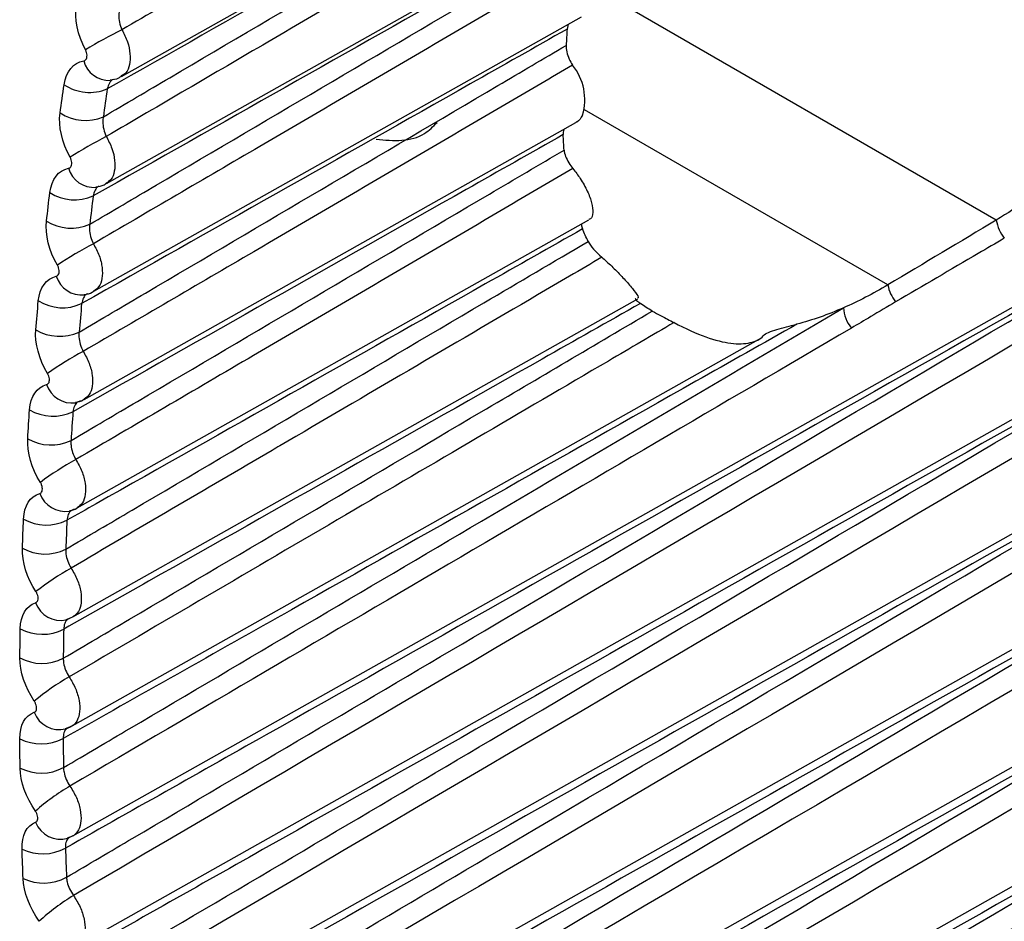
# Model space of a CAD drawing. Header units: millimetres. Extents: x 15358 to 16483, y 10132 to 11382.
# Tile 131 of 166: x 16182.17 to 16188.59, y 11080.08 to 11085.96. Entities that reach past the tile are written whole.
import ezdxf

# ---------------------------------------------------------------- set-up
doc = ezdxf.new("R2010")
doc.units = ezdxf.units.MM

msp = doc.modelspace()

# ---------------------------------------------------------------- linework, layer by layer
at = {"color": 7, "linetype": 'Continuous', "lineweight": 25}
for p, q in [((16182.5167, 11080.6351), (16195.1735, 11087.7624)), ((16182.8343, 11085.5888), (16185.9407, 11087.3381)), ((16182.5431, 11079.9177), (16195.4135, 11087.1653)), ((16182.7353, 11084.8899), (16185.8814, 11086.6616)), ((16182.5873, 11079.1985), (16195.6778, 11086.5701)), ((16188.5374, 11084.6521), (16185.8878, 11086.1817)), ((16182.6541, 11084.1878), (16185.8329, 11085.9778)), ((16182.6495, 11078.4779), (16195.9008, 11085.94)), ((16185.7459, 11085.9288), (16185.7392, 11085.8972)), ((16187.8304, 11084.2295), (16185.852, 11085.3716)), ((16182.5908, 11083.4825), (16185.7962, 11085.2875)), ((16182.7295, 11077.7558), (16195.9493, 11085.2002)), ((16182.5454, 11082.7744), (16185.8814, 11084.653)), ((16182.8274, 11077.0327), (16196.0085, 11084.4553)), ((16182.5179, 11082.0636), (16186.2004, 11084.1373)), ((16182.4981, 11081.3447), (16186.987, 11083.8725)), ((16182.5676, 11083.4735), (16182.5538, 11083.4671)), ((16182.5249, 11082.766), (16182.5131, 11082.7602)), ((16182.4725, 11082.048), (16182.5177, 11082.0636)), ((16182.5, 11082.056), (16182.4901, 11082.0507)), ((16182.4686, 11081.3367), (16182.5081, 11081.3512)), ((16182.493, 11081.3437), (16182.4848, 11081.3389)), ((16182.5083, 11081.3506), (16182.493, 11081.3437)), ((16182.4827, 11080.6233), (16182.5162, 11080.6364)), ((16182.5166, 11080.6353), (16182.5039, 11080.6292))]:
    msp.add_line(p, q, dxfattribs=at)
for centre, radius, start, end in [((16184.5414, 11082.4878), 3.8082, 116.58746, 120.66868), ((16228.5757, 11083.5037), 42.9033, 176.80199, 176.9434), ((16182.7531, 11085.734), 0.1712, 194.77189, 272.5687), ((16185.4965, 11085.4377), 0.358, 343.49185, 38.92754), ((16182.6254, 11085.7833), 0.2986, 236.30738, 292.90012), ((16182.5984, 11085.6004), 0.2991, 236.60145, 293.09846), ((16184.1805, 11082.3848), 3.162, 117.20234, 122.1351), ((16182.6552, 11085.0375), 0.1727, 196.03081, 274.11525), ((16182.5286, 11085.0843), 0.3003, 237.42884, 293.66078), ((16182.5061, 11084.8997), 0.3007, 237.72375, 293.86272), ((16188.7769, 11084.6865), 0.242, 188.17932, 219.27668), ((16183.9045, 11082.1199), 2.6879, 117.79691, 123.62098), ((16182.575, 11084.3376), 0.1741, 197.27108, 275.67396), ((16188.0721, 11084.2726), 0.2455, 190.11071, 218.83597), ((16182.4495, 11084.382), 0.3019, 238.54811, 294.43126), ((16187.7721, 11084.0939), 0.2315, 183.52393, 219.20058), ((16182.4315, 11084.1958), 0.3024, 238.84362, 294.6365), ((16183.69, 11081.7488), 2.3259, 118.37027, 125.12662), ((16182.5126, 11083.6346), 0.1756, 198.49274, 277.24498), ((16182.3881, 11083.6766), 0.3036, 239.66539, 295.21104), ((16182.3749, 11083.4891), 0.304, 239.96126, 295.41924), ((16183.5233, 11081.3039), 2.0409, 118.92154, 126.65225), ((16182.468, 11082.9287), 0.177, 199.69587, 278.82828), ((16182.3446, 11082.9683), 0.3052, 240.78087, 295.99955), ((16182.336, 11082.7797), 0.3056, 241.07686, 296.21037), ((16183.3962, 11080.8056), 1.811, 119.44984, 128.19808), ((16182.4376, 11082.214), 0.173, 199.36312, 281.94112), ((16182.3189, 11082.2574), 0.3068, 241.89476, 296.79621), ((16182.3151, 11082.068), 0.3072, 242.19065, 297.0093), ((16183.3029, 11080.2674), 1.6219, 119.95432, 129.76428), ((16182.4289, 11081.5031), 0.1746, 200.58228, 283.49543), ((16182.311, 11081.5441), 0.3084, 243.00728, 297.60042), ((16182.312, 11081.354), 0.3088, 243.30285, 297.81541), ((16183.2398, 11079.6984), 1.4639, 120.43414, 131.35099), ((16182.438, 11080.79), 0.1762, 201.78145, 285.06333), ((16182.3211, 11080.8285), 0.31, 244.11867, 298.41154), ((16182.3267, 11080.6381), 0.3104, 244.41369, 298.62805), ((16183.2042, 11079.1052), 1.3301, 120.88848, 132.95829)]:
    msp.add_arc(centre, radius, start, end, dxfattribs=at)
msp.add_ellipse((16243.2968, 11075.8366), major_axis=(2025.7321, 1209.9118), ratio=0.01511, start_param=1.588806, end_param=1.589155, dxfattribs=at)
for points, knots in [([(16185.929, 11087.701), (16185.7904, 11087.6199), (16185.6517, 11087.5388), (16185.5131, 11087.4577), (16184.9585, 11087.1334), (16184.4038, 11086.8092), (16183.8491, 11086.4849), (16183.5117, 11086.2877), (16183.1744, 11086.0905), (16182.8369, 11085.8933)], [0, 0, 0, 0, 0.000586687, 0.000586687, 0.000586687, 0.002933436, 0.002933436, 0.002933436, 0.00436074, 0.00436074, 0.00436074, 0.00436074]), ([(16195.0682, 11087.6086), (16194.9204, 11087.5218), (16194.7725, 11087.435), (16194.6246, 11087.3481), (16193.8526, 11086.895), (16193.0806, 11086.4418), (16192.3085, 11085.9887), (16189.0472, 11084.0745), (16185.7851, 11082.1604), (16182.5213, 11080.2467)], [0.00019128, 0.00019128, 0.00019128, 0.00019128, 0.00081819, 0.00081819, 0.00081819, 0.00409093, 0.00409093, 0.00409093, 0.01791521, 0.01791521, 0.01791521, 0.01791521]), ([(16185.8377, 11087.2608), (16185.6273, 11087.1417), (16185.4169, 11087.0226), (16185.2065, 11086.9034), (16184.3849, 11086.4382), (16183.5632, 11085.9731), (16182.7416, 11085.5082)], [0, 0, 0, 0, 0.000893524, 0.000893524, 0.000893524, 0.004383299, 0.004383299, 0.004383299, 0.004383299]), ([(16182.7157, 11085.3254), (16182.86, 11085.4103), (16183.0043, 11085.4953), (16183.1486, 11085.5803), (16183.9163, 11086.0322), (16184.6839, 11086.4839), (16185.4515, 11086.9355), (16185.5772, 11087.0094), (16185.7029, 11087.0834), (16185.8286, 11087.1573)], [0.000201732, 0.000201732, 0.000201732, 0.000201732, 0.000813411, 0.000813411, 0.000813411, 0.004067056, 0.004067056, 0.004067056, 0.004599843, 0.004599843, 0.004599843, 0.004599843]), ([(16195.314, 11087.016), (16195.1661, 11086.9291), (16195.0182, 11086.8423), (16194.8703, 11086.7554), (16194.0932, 11086.2991), (16193.316, 11085.8427), (16192.5388, 11085.3864), (16189.2144, 11083.4345), (16185.8892, 11081.4826), (16182.5622, 11079.5311)], [0.00019652, 0.00019652, 0.00019652, 0.00019652, 0.00082374, 0.00082374, 0.00082374, 0.00411871, 0.00411871, 0.00411871, 0.01821298, 0.01821298, 0.01821298, 0.01821298]), ([(16185.867, 11087.0288), (16185.7284, 11086.9477), (16185.5897, 11086.8666), (16185.4511, 11086.7855), (16184.8966, 11086.4611), (16184.342, 11086.1368), (16183.7874, 11085.8124), (16183.4366, 11085.6073), (16183.0859, 11085.4022), (16182.7351, 11085.1971)], [0, 0, 0, 0, 0.000586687, 0.000586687, 0.000586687, 0.002933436, 0.002933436, 0.002933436, 0.004417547, 0.004417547, 0.004417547, 0.004417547]), ([(16185.7831, 11086.5826), (16185.5726, 11086.4635), (16185.3622, 11086.3444), (16185.1518, 11086.2253), (16184.3176, 11085.7531), (16183.4833, 11085.281), (16182.6491, 11084.8092)], [0, 0, 0, 0, 0.000893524, 0.000893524, 0.000893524, 0.004436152, 0.004436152, 0.004436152, 0.004436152]), ([(16182.6277, 11084.6246), (16182.7719, 11084.7096), (16182.9161, 11084.7945), (16183.0603, 11084.8795), (16183.827, 11085.331), (16184.5937, 11085.7823), (16185.3603, 11086.2336), (16185.4988, 11086.315), (16185.6372, 11086.3965), (16185.7756, 11086.478)], [0.00020118, 0.00020118, 0.00020118, 0.00020118, 0.000812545, 0.000812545, 0.000812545, 0.004062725, 0.004062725, 0.004062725, 0.004649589, 0.004649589, 0.004649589, 0.004649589]), ([(16195.5835, 11086.4255), (16195.4353, 11086.3384), (16195.287, 11086.2513), (16195.1388, 11086.1642), (16194.3563, 11085.7045), (16193.5737, 11085.2449), (16192.7912, 11084.7852), (16189.4022, 11082.7947), (16186.0125, 11080.8042), (16182.6209, 11078.814)], [0.00020089, 0.00020089, 0.00020089, 0.00020089, 0.0008296, 0.0008296, 0.0008296, 0.004148, 0.004148, 0.004148, 0.01851831, 0.01851831, 0.01851831, 0.01851831]), ([(16185.8156, 11086.3493), (16185.677, 11086.2682), (16185.5384, 11086.1871), (16185.3998, 11086.106), (16184.8454, 11085.7815), (16184.2909, 11085.4571), (16183.7364, 11085.1326), (16183.3746, 11084.921), (16183.0128, 11084.7093), (16182.651, 11084.4977)], [0, 0, 0, 0, 0.000586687, 0.000586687, 0.000586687, 0.002933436, 0.002933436, 0.002933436, 0.004464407, 0.004464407, 0.004464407, 0.004464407]), ([(16182.8215, 11086.0229), (16182.8189, 11086.0128), (16182.8174, 11086.002), (16182.8169, 11085.9907), (16182.8162, 11085.975), (16182.8176, 11085.9582), (16182.821, 11085.9417), (16182.8244, 11085.9253), (16182.8298, 11085.9087), (16182.8369, 11085.8933)], [0, 0, 0, 0, 0.000036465, 0.000036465, 0.000036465, 0.0000880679, 0.0000880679, 0.0000880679, 0.0001394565, 0.0001394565, 0.0001394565, 0.0001394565]), ([(16185.7392, 11085.8972), (16185.5287, 11085.7781), (16185.3183, 11085.659), (16185.1078, 11085.5399), (16184.2633, 11085.0621), (16183.4188, 11084.5845), (16182.5744, 11084.1071)], [0, 0, 0, 0, 0.000893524, 0.000893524, 0.000893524, 0.004479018, 0.004479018, 0.004479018, 0.004479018]), ([(16182.8369, 11085.8933), (16182.85, 11085.8673), (16182.8762, 11085.8153), (16182.8928, 11085.7346), (16182.8891, 11085.6642), (16182.8686, 11085.6127), (16182.8434, 11085.5977), (16182.8328, 11085.5914)], [0, 0, 0, 0, 0.211884, 0.423654, 0.635719, 0.848017, 1, 1, 1, 1]), ([(16182.5576, 11083.921), (16182.7017, 11084.0059), (16182.8458, 11084.0908), (16182.99, 11084.1757), (16183.7558, 11084.627), (16184.5217, 11085.078), (16185.2876, 11085.529), (16185.4362, 11085.6165), (16185.5848, 11085.7039), (16185.7334, 11085.7914)], [0.000200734, 0.000200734, 0.000200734, 0.000200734, 0.000811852, 0.000811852, 0.000811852, 0.004059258, 0.004059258, 0.004059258, 0.004689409, 0.004689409, 0.004689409, 0.004689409]), ([(16195.8488, 11085.8208), (16195.6872, 11085.7259), (16195.5256, 11085.6309), (16195.364, 11085.536), (16194.5774, 11085.0737), (16193.7907, 11084.6115), (16193.004, 11084.1492), (16189.5696, 11082.1313), (16186.1345, 11080.1134), (16182.6974, 11078.0958)], [0.0001487, 0.0001487, 0.0001487, 0.0001487, 0.00083412, 0.00083412, 0.00083412, 0.00417058, 0.00417058, 0.00417058, 0.01873609, 0.01873609, 0.01873609, 0.01873609]), ([(16185.7334, 11085.7914), (16185.7327, 11085.7782), (16185.734, 11085.7634), (16185.7373, 11085.7483), (16185.7405, 11085.7333), (16185.7458, 11085.7175), (16185.7527, 11085.7023), (16185.7588, 11085.6887), (16185.7665, 11085.6751), (16185.775, 11085.6627)], [0, 0, 0, 0, 0.0000503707, 0.0000503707, 0.0000503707, 0.0001007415, 0.0001007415, 0.0001007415, 0.0001461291, 0.0001461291, 0.0001461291, 0.0001461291]), ([(16182.5876, 11085.6904), (16182.5891, 11085.6906), (16182.5906, 11085.691), (16182.592, 11085.6916), (16182.5957, 11085.693), (16182.5991, 11085.6954), (16182.6018, 11085.6988), (16182.6044, 11085.7021), (16182.6065, 11085.7063), (16182.6078, 11085.7111), (16182.6091, 11085.716), (16182.6096, 11085.7215), (16182.6093, 11085.7273), (16182.6091, 11085.7331), (16182.608, 11085.7392), (16182.6062, 11085.7453), (16182.6045, 11085.7514), (16182.602, 11085.7576), (16182.5989, 11085.7633)], [0, 0, 0, 0, 0.0000072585, 0.0000072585, 0.0000072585, 0.0000270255, 0.0000270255, 0.0000270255, 0.0000468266, 0.0000468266, 0.0000468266, 0.0000666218, 0.0000666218, 0.0000666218, 0.0000863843, 0.0000863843, 0.0000863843, 0.0001061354, 0.0001061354, 0.0001061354, 0.0001061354]), ([(16185.775, 11085.6627), (16185.6364, 11085.5816), (16185.4978, 11085.5004), (16185.3592, 11085.4193), (16184.8049, 11085.0948), (16184.2505, 11084.7702), (16183.6961, 11084.4457), (16183.3257, 11084.2289), (16182.9552, 11084.0121), (16182.5848, 11083.7953)], [0, 0, 0, 0, 0.000586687, 0.000586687, 0.000586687, 0.002933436, 0.002933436, 0.002933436, 0.004501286, 0.004501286, 0.004501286, 0.004501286]), ([(16182.7823, 11085.5705), (16182.7817, 11085.5702), (16182.7706, 11085.5662), (16182.7539, 11085.547), (16182.7457, 11085.5211), (16182.7416, 11085.5082)], [0, 0, 0, 0, 0.028884, 0.514067, 1, 1, 1, 1]), ([(16182.7602, 11085.566), (16182.7799, 11085.5682), (16182.8066, 11085.5711), (16182.8274, 11085.5872), (16182.8329, 11085.5914)], [0, 0, 0, 0, 0.737599, 1, 1, 1, 1]), ([(16185.8397, 11085.336), (16185.8294, 11085.3172), (16185.8178, 11085.296), (16185.7977, 11085.2895), (16185.7956, 11085.2888)], [0, 0, 0, 0, 0.890573, 1, 1, 1, 1]), ([(16182.7157, 11085.3254), (16182.7135, 11085.3154), (16182.7124, 11085.3046), (16182.7123, 11085.2935), (16182.7121, 11085.2779), (16182.714, 11085.2612), (16182.7179, 11085.2449), (16182.7217, 11085.2286), (16182.7276, 11085.2122), (16182.7351, 11085.1971)], [0, 0, 0, 0, 0.0000361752, 0.0000361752, 0.0000361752, 0.000087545, 0.000087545, 0.000087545, 0.0001387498, 0.0001387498, 0.0001387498, 0.0001387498]), ([(16184.4946, 11085.1791), (16184.608, 11085.1692), (16184.7584, 11085.1561), (16184.8657, 11085.2624), (16184.8921, 11085.2886)], [0, 0, 0, 0, 0.753963, 1, 1, 1, 1]), ([(16185.7138, 11085.2091), (16185.5032, 11085.09), (16185.2927, 11084.9709), (16185.0821, 11084.8519), (16184.2272, 11084.3683), (16183.3723, 11083.885), (16182.5174, 11083.4019)], [0, 0, 0, 0, 0.000893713, 0.000893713, 0.000893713, 0.004522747, 0.004522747, 0.004522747, 0.004522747]), ([(16185.7203, 11085.2448), (16185.7194, 11085.2435), (16185.7134, 11085.235), (16185.7136, 11085.2209), (16185.7138, 11085.2091)], [0, 0, 0, 0, 0.1591347, 1, 1, 1, 1]), ([(16182.7351, 11085.1971), (16182.7485, 11085.1713), (16182.7752, 11085.1197), (16182.7929, 11085.039), (16182.7904, 11084.9683), (16182.7705, 11084.9152), (16182.7451, 11084.8992), (16182.734, 11084.8922)], [0, 0, 0, 0, 0.209627, 0.419177, 0.628937, 0.83887, 1, 1, 1, 1]), ([(16182.5054, 11083.2145), (16182.6494, 11083.2994), (16182.7935, 11083.3844), (16182.9375, 11083.4693), (16183.7028, 11083.9203), (16184.468, 11084.3712), (16185.2332, 11084.8219), (16185.3954, 11084.9175), (16185.5576, 11085.013), (16185.7198, 11085.1085)], [0.000200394, 0.000200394, 0.000200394, 0.000200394, 0.000811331, 0.000811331, 0.000811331, 0.004056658, 0.004056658, 0.004056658, 0.004744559, 0.004744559, 0.004744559, 0.004744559]), ([(16195.9032, 11085.0809), (16195.7417, 11084.9859), (16195.5801, 11084.8909), (16195.4185, 11084.7959), (16194.632, 11084.3336), (16193.8455, 11083.8713), (16193.0589, 11083.409), (16189.6376, 11081.3981), (16186.2156, 11079.3872), (16182.7916, 11077.3765)], [0.0001487, 0.0001487, 0.0001487, 0.0001487, 0.00083412, 0.00083412, 0.00083412, 0.00417058, 0.00417058, 0.00417058, 0.01868292, 0.01868292, 0.01868292, 0.01868292]), ([(16185.7198, 11085.1085), (16185.7209, 11085.0959), (16185.7242, 11085.0819), (16185.7293, 11085.0677), (16185.7345, 11085.0534), (16185.7418, 11085.0386), (16185.7505, 11085.0243), (16185.7582, 11085.0117), (16185.7671, 11084.9992), (16185.7767, 11084.9877)], [0, 0, 0, 0, 0.0000511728, 0.0000511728, 0.0000511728, 0.0001023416, 0.0001023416, 0.0001023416, 0.0001473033, 0.0001473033, 0.0001473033, 0.0001473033]), ([(16182.4893, 11084.9898), (16182.4908, 11084.9901), (16182.4922, 11084.9905), (16182.4935, 11084.991), (16182.4972, 11084.9925), (16182.5004, 11084.995), (16182.5029, 11084.9984), (16182.5055, 11085.0017), (16182.5074, 11085.006), (16182.5085, 11085.0108), (16182.5096, 11085.0156), (16182.51, 11085.0211), (16182.5097, 11085.0268), (16182.5093, 11085.0326), (16182.5081, 11085.0387), (16182.5062, 11085.0447), (16182.5044, 11085.0507), (16182.5018, 11085.0568), (16182.4986, 11085.0624)], [0, 0, 0, 0, 0.0000071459, 0.0000071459, 0.0000071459, 0.0000267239, 0.0000267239, 0.0000267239, 0.0000463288, 0.0000463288, 0.0000463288, 0.00006593, 0.00006593, 0.00006593, 0.0000855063, 0.0000855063, 0.0000855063, 0.0001050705, 0.0001050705, 0.0001050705, 0.0001050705]), ([(16190.2829, 11084.97), (16190.2126, 11084.9303), (16190.1424, 11084.8906), (16190.0721, 11084.8509), (16188.0026, 11083.6808), (16185.933, 11082.5114), (16183.8635, 11081.3431), (16183.3985, 11081.0806), (16182.9335, 11080.8182), (16182.4685, 11080.5559)], [0.00518864, 0.00518864, 0.00518864, 0.00518864, 0.0054866, 0.0054866, 0.0054866, 0.01426515, 0.01426515, 0.01426515, 0.01623745, 0.01623745, 0.01623745, 0.01623745]), ([(16182.4754, 11080.3657), (16182.6194, 11080.4507), (16182.7633, 11080.5357), (16182.9072, 11080.6206), (16183.6716, 11081.0718), (16184.4359, 11081.5229), (16185.2002, 11081.9737), (16186.3751, 11082.6668), (16187.5501, 11083.3595), (16188.725, 11084.052), (16188.9509, 11084.1851), (16189.1767, 11084.3182), (16189.4026, 11084.4513), (16189.696, 11084.6242), (16189.9894, 11084.7971), (16190.2829, 11084.97)], [0.0002001, 0.0002001, 0.0002001, 0.0002001, 0.00081099, 0.00081099, 0.00081099, 0.00405495, 0.00405495, 0.00405495, 0.00904143, 0.00904143, 0.00904143, 0.00999998, 0.00999998, 0.00999998, 0.01124524, 0.01124524, 0.01124524, 0.01124524]), ([(16185.7767, 11084.9877), (16185.638, 11084.9065), (16185.4993, 11084.8252), (16185.3605, 11084.7439), (16184.8055, 11084.4189), (16184.2505, 11084.0939), (16183.6954, 11083.7689), (16183.3091, 11083.5426), (16182.9227, 11083.3164), (16182.5363, 11083.0902)], [0, 0, 0, 0, 0.00058746, 0.00058746, 0.00058746, 0.0029373, 0.0029373, 0.0029373, 0.00457282, 0.00457282, 0.00457282, 0.00457282]), ([(16185.7767, 11084.9877), (16185.7935, 11084.9662), (16185.8307, 11084.9183), (16185.8741, 11084.8388), (16185.9033, 11084.7604), (16185.9098, 11084.6981), (16185.9013, 11084.6622), (16185.8838, 11084.657), (16185.8799, 11084.6559)], [0, 0, 0, 0, 0.15501, 0.344946, 0.538434, 0.737397, 0.941434, 1, 1, 1, 1]), ([(16182.667, 11084.8683), (16182.6861, 11084.8706), (16182.7108, 11084.8736), (16182.7298, 11084.8887), (16182.7341, 11084.8921)], [0, 0, 0, 0, 0.773763, 1, 1, 1, 1]), ([(16182.6882, 11084.8723), (16182.6872, 11084.8719), (16182.676, 11084.8677), (16182.6598, 11084.8481), (16182.6527, 11084.8222), (16182.6491, 11084.8092)], [0, 0, 0, 0, 0.049052, 0.52431, 1, 1, 1, 1]), ([(16185.8398, 11084.5938), (16185.6284, 11084.4743), (16185.4169, 11084.3547), (16185.2055, 11084.2352), (16184.3597, 11083.757), (16183.514, 11083.279), (16182.6683, 11082.8013), (16182.605, 11082.7655), (16182.5417, 11082.7298), (16182.4784, 11082.694)], [0, 0, 0, 0, 0.00089737, 0.00089737, 0.00089737, 0.004486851, 0.004486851, 0.004486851, 0.004755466, 0.004755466, 0.004755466, 0.004755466]), ([(16182.6277, 11084.6246), (16182.6259, 11084.6147), (16182.6252, 11084.604), (16182.6254, 11084.593), (16182.6258, 11084.5775), (16182.6282, 11084.561), (16182.6325, 11084.5449), (16182.6369, 11084.5288), (16182.6432, 11084.5126), (16182.651, 11084.4977)], [0, 0, 0, 0, 0.0000359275, 0.0000359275, 0.0000359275, 0.0000871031, 0.0000871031, 0.0000871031, 0.0001381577, 0.0001381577, 0.0001381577, 0.0001381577]), ([(16185.8346, 11084.6266), (16185.8339, 11084.6247), (16185.8309, 11084.617), (16185.836, 11084.6038), (16185.8398, 11084.5938)], [0, 0, 0, 0, 0.248806, 1, 1, 1, 1]), ([(16182.471, 11082.5055), (16182.615, 11082.5905), (16182.759, 11082.6754), (16182.903, 11082.7603), (16183.6678, 11083.2113), (16184.4325, 11083.662), (16185.1973, 11084.1126), (16185.4238, 11084.2461), (16185.6503, 11084.3796), (16185.8769, 11084.513)], [0.000200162, 0.000200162, 0.000200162, 0.000200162, 0.000810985, 0.000810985, 0.000810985, 0.004054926, 0.004054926, 0.004054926, 0.005015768, 0.005015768, 0.005015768, 0.005015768]), ([(16188.5896, 11084.5333), (16188.5329, 11084.5001), (16188.4761, 11084.4669), (16188.4194, 11084.4337), (16188.2399, 11084.3287), (16188.0604, 11084.2237), (16187.8809, 11084.1187)], [0, 0, 0, 0, 0.000240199, 0.000240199, 0.000240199, 0.00100018, 0.00100018, 0.00100018, 0.00100018]), ([(16182.651, 11084.4977), (16182.6647, 11084.4721), (16182.692, 11084.4209), (16182.7108, 11084.3403), (16182.7095, 11084.269), (16182.6903, 11084.2145), (16182.6646, 11084.1974), (16182.6531, 11084.1896)], [0, 0, 0, 0, 0.2074078, 0.4147679, 0.6222688, 0.8298895, 1, 1, 1, 1]), ([(16185.9656, 11084.4094), (16185.8257, 11084.3274), (16185.6858, 11084.2454), (16185.5459, 11084.1635), (16184.9862, 11083.8355), (16184.4265, 11083.5076), (16183.8667, 11083.1797), (16183.8498, 11083.1698), (16183.8329, 11083.1599), (16183.816, 11083.15), (16183.3793, 11082.8942), (16182.9426, 11082.6384), (16182.5058, 11082.3826)], [0, 0, 0, 0, 0.000592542, 0.000592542, 0.000592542, 0.002962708, 0.002962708, 0.002962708, 0.003034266, 0.003034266, 0.003034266, 0.004883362, 0.004883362, 0.004883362, 0.004883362]), ([(16185.9656, 11084.4094), (16185.9753, 11084.4009), (16186.0098, 11084.3708), (16186.0671, 11084.3151), (16186.1307, 11084.2472), (16186.1802, 11084.1877), (16186.209, 11084.1475), (16186.2005, 11084.1441), (16186.1972, 11084.1428)], [0, 0, 0, 0, 0.064242, 0.229003, 0.412189, 0.620054, 0.852912, 1, 1, 1, 1]), ([(16182.4088, 11084.2859), (16182.4102, 11084.2862), (16182.4116, 11084.2866), (16182.4129, 11084.2872), (16182.4164, 11084.2888), (16182.4195, 11084.2913), (16182.4219, 11084.2947), (16182.4243, 11084.2981), (16182.4261, 11084.3023), (16182.4271, 11084.3071), (16182.4281, 11084.3119), (16182.4283, 11084.3174), (16182.4278, 11084.3231), (16182.4273, 11084.3288), (16182.426, 11084.3349), (16182.4241, 11084.3408), (16182.4221, 11084.3467), (16182.4194, 11084.3527), (16182.4162, 11084.3582)], [0, 0, 0, 0, 0.0000070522, 0.0000070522, 0.0000070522, 0.0000264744, 0.0000264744, 0.0000264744, 0.0000459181, 0.0000459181, 0.0000459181, 0.0000653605, 0.0000653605, 0.0000653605, 0.0000847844, 0.0000847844, 0.0000847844, 0.0001041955, 0.0001041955, 0.0001041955, 0.0001041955]), ([(16195.9684, 11084.3359), (16195.8068, 11084.2409), (16195.6453, 11084.1459), (16195.4837, 11084.0509), (16194.6974, 11083.5885), (16193.911, 11083.1261), (16193.1245, 11082.6637), (16189.7186, 11080.6612), (16186.312, 11078.6587), (16182.9035, 11076.6564)], [0.0001487, 0.0001487, 0.0001487, 0.0001487, 0.00083412, 0.00083412, 0.00083412, 0.00417058, 0.00417058, 0.00417058, 0.01861987, 0.01861987, 0.01861987, 0.01861987]), ([(16190.3044, 11084.2455), (16190.2341, 11084.2057), (16190.1639, 11084.166), (16190.0936, 11084.1263), (16188.0237, 11082.9565), (16185.9538, 11081.7872), (16183.8838, 11080.6192), (16183.4229, 11080.3591), (16182.962, 11080.0991), (16182.5011, 11079.8391)], [0.00518864, 0.00518864, 0.00518864, 0.00518864, 0.0054866, 0.0054866, 0.0054866, 0.01426515, 0.01426515, 0.01426515, 0.01621989, 0.01621989, 0.01621989, 0.01621989]), ([(16182.5127, 11079.6488), (16182.6566, 11079.7338), (16182.8006, 11079.8189), (16182.9445, 11079.9039), (16183.709, 11080.3553), (16184.4735, 11080.8066), (16185.2381, 11081.2578), (16186.4481, 11081.9718), (16187.6582, 11082.6855), (16188.8683, 11083.3989), (16189.0949, 11083.5325), (16189.3214, 11083.666), (16189.5479, 11083.7995), (16189.8001, 11083.9482), (16190.0522, 11084.0968), (16190.3044, 11084.2455)], [0.0002003, 0.0002003, 0.0002003, 0.0002003, 0.00081134, 0.00081134, 0.00081134, 0.00405669, 0.00405669, 0.00405669, 0.0091933, 0.0091933, 0.0091933, 0.01015482, 0.01015482, 0.01015482, 0.0112252, 0.0112252, 0.0112252, 0.0112252]), ([(16182.5915, 11084.1674), (16182.6101, 11084.1699), (16182.6328, 11084.1729), (16182.65, 11084.1869), (16182.6532, 11084.1895)], [0, 0, 0, 0, 0.816253, 1, 1, 1, 1]), ([(16182.6119, 11084.171), (16182.6104, 11084.1705), (16182.5991, 11084.1659), (16182.5835, 11084.1459), (16182.5774, 11084.12), (16182.5744, 11084.1071)], [0, 0, 0, 0, 0.068815, 0.534304, 1, 1, 1, 1]), ([(16186.1863, 11084.1379), (16186.1852, 11084.1378), (16186.1807, 11084.1376), (16186.1929, 11084.1258), (16186.2103, 11084.1131), (16186.2173, 11084.108)], [0, 0, 0, 0, 0.163143, 0.660971, 1, 1, 1, 1]), ([(16187.8809, 11084.1187), (16187.8266, 11084.087), (16187.7727, 11084.0548), (16187.7189, 11084.0226), (16187.6769, 11083.9975), (16187.635, 11083.9724), (16187.5927, 11083.9476)], [0, 0, 0, 0, 0.0002295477, 0.0002295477, 0.0002295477, 0.0004085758, 0.0004085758, 0.0004085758, 0.0004085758]), ([(16182.4546, 11081.7943), (16182.5985, 11081.8792), (16182.7425, 11081.9641), (16182.8865, 11082.0491), (16183.6509, 11082.5), (16184.4154, 11082.9508), (16185.1798, 11083.4014), (16185.5515, 11083.6205), (16185.9232, 11083.8395), (16186.2948, 11084.0585)], [0.000200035, 0.000200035, 0.000200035, 0.000200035, 0.000810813, 0.000810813, 0.000810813, 0.004054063, 0.004054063, 0.004054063, 0.005630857, 0.005630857, 0.005630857, 0.005630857]), ([(16182.4561, 11081.0809), (16182.6, 11081.1659), (16182.7439, 11081.2508), (16182.8879, 11081.3358), (16183.6522, 11081.7868), (16184.4165, 11082.2376), (16185.1808, 11082.6883), (16185.9676, 11083.1523), (16186.7543, 11083.616), (16187.541, 11084.0797)], [0.000200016, 0.000200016, 0.000200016, 0.000200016, 0.000810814, 0.000810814, 0.000810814, 0.004054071, 0.004054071, 0.004054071, 0.00739248, 0.00739248, 0.00739248, 0.00739248]), ([(16186.2173, 11084.108), (16186.0035, 11083.9872), (16185.7898, 11083.8664), (16185.5761, 11083.7455), (16184.7211, 11083.2623), (16183.8662, 11082.7792), (16183.0112, 11082.2964), (16182.8266, 11082.1921), (16182.6419, 11082.0878), (16182.4572, 11081.9836)], [0, 0, 0, 0, 0.000906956, 0.000906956, 0.000906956, 0.00453478, 0.00453478, 0.00453478, 0.00531844, 0.00531844, 0.00531844, 0.00531844]), ([(16186.2948, 11084.0585), (16186.3114, 11084.049), (16186.3317, 11084.038), (16186.3798, 11084.0127), (16186.4069, 11083.9988), (16186.4363, 11083.9835)], [0, 0, 0, 0, 0.5, 0.5, 1, 1, 1, 1]), ([(16187.238, 11083.9732), (16187.0183, 11083.849), (16186.7986, 11083.7248), (16186.5789, 11083.6006), (16185.7001, 11083.104), (16184.8212, 11082.6074), (16183.9424, 11082.1111), (16183.4462, 11081.8309), (16182.9501, 11081.5508), (16182.4539, 11081.2708)], [0, 0, 0, 0, 0.000932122, 0.000932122, 0.000932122, 0.004660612, 0.004660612, 0.004660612, 0.006765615, 0.006765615, 0.006765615, 0.006765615]), ([(16186.4363, 11083.9835), (16186.2936, 11083.8999), (16186.151, 11083.8163), (16186.0083, 11083.7327), (16185.4377, 11083.3982), (16184.867, 11083.0637), (16184.2963, 11082.7293), (16183.6953, 11082.377), (16183.0942, 11082.0248), (16182.4931, 11081.6726)], [0, 0, 0, 0, 0.000604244, 0.000604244, 0.000604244, 0.00302122, 0.00302122, 0.00302122, 0.005566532, 0.005566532, 0.005566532, 0.005566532]), ([(16186.4363, 11083.9835), (16186.512, 11083.9442), (16186.5815, 11083.9125), (16186.705, 11083.8679), (16186.7582, 11083.8548), (16186.8545, 11083.8431), (16186.8966, 11083.8446), (16186.9685, 11083.8606), (16186.9998, 11083.8751), (16187.0175, 11083.897)], [0, 0, 0, 0, 0.25, 0.25, 0.5, 0.5, 0.75, 0.75, 1, 1, 1, 1]), ([(16187.0175, 11083.897), (16187.0319, 11083.9149), (16187.0683, 11083.9261), (16187.1465, 11083.9495), (16187.191, 11083.9608), (16187.238, 11083.9732)], [0, 0, 0, 0, 0.5, 0.5, 1, 1, 1, 1]), ([(16182.5576, 11083.921), (16182.5562, 11083.9111), (16182.5558, 11083.9005), (16182.5564, 11083.8896), (16182.5573, 11083.8742), (16182.5602, 11083.8578), (16182.565, 11083.8419), (16182.5698, 11083.8259), (16182.5766, 11083.81), (16182.5848, 11083.7953)], [0, 0, 0, 0, 0.0000357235, 0.0000357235, 0.0000357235, 0.0000867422, 0.0000867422, 0.0000867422, 0.0001376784, 0.0001376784, 0.0001376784, 0.0001376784]), ([(16182.5848, 11083.7953), (16182.5987, 11083.7699), (16182.6265, 11083.7191), (16182.6465, 11083.6385), (16182.6465, 11083.5668), (16182.6279, 11083.5107), (16182.602, 11083.4924), (16182.59, 11083.4839)], [0, 0, 0, 0, 0.205222, 0.410421, 0.615704, 0.821061, 1, 1, 1, 1]), ([(16182.9438, 11076.309), (16184.208, 11077.0209), (16185.4719, 11077.7329), (16186.7357, 11078.4452), (16187.6692, 11078.9713), (16188.6025, 11079.4975), (16189.5358, 11080.0238), (16189.7691, 11080.1553), (16190.0024, 11080.2869), (16190.2357, 11080.4185), (16192.1685, 11081.5085), (16194.1009, 11082.5988), (16196.0331, 11083.6893)], [0.00018766, 0.00018766, 0.00018766, 0.00018766, 0.00553472, 0.00553472, 0.00553472, 0.00948433, 0.00948433, 0.00948433, 0.01047173, 0.01047173, 0.01047173, 0.01865163, 0.01865163, 0.01865163, 0.01865163]), ([(16182.3461, 11083.5789), (16182.3475, 11083.5792), (16182.3488, 11083.5797), (16182.35, 11083.5803), (16182.3535, 11083.5819), (16182.3565, 11083.5845), (16182.3587, 11083.588), (16182.361, 11083.5914), (16182.3627, 11083.5957), (16182.3635, 11083.6005), (16182.3644, 11083.6053), (16182.3645, 11083.6107), (16182.3639, 11083.6164), (16182.3633, 11083.622), (16182.3618, 11083.628), (16182.3598, 11083.6339), (16182.3577, 11083.6398), (16182.3549, 11083.6457), (16182.3517, 11083.6511)], [0, 0, 0, 0, 0.0000069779, 0.0000069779, 0.0000069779, 0.0000262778, 0.0000262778, 0.0000262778, 0.0000455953, 0.0000455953, 0.0000455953, 0.0000649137, 0.0000649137, 0.0000649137, 0.0000842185, 0.0000842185, 0.0000842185, 0.00010351, 0.00010351, 0.00010351, 0.00010351]), ([(16195.9854, 11083.5973), (16194.0549, 11082.5072), (16192.1245, 11081.4174), (16190.194, 11080.3282), (16189.961, 11080.1967), (16189.728, 11080.0652), (16189.495, 11079.9338), (16188.5628, 11079.4079), (16187.6307, 11078.8822), (16186.6986, 11078.3567), (16185.4429, 11077.6488), (16184.1873, 11076.9412), (16182.9316, 11076.2343)], [0.00015001, 0.00015001, 0.00015001, 0.00015001, 0.00832995, 0.00832995, 0.00832995, 0.00931736, 0.00931736, 0.00931736, 0.013267, 0.013267, 0.013267, 0.01858717, 0.01858717, 0.01858717, 0.01858717]), ([(16182.534, 11083.4636), (16182.5519, 11083.4662), (16182.5726, 11083.4692), (16182.5881, 11083.482), (16182.5902, 11083.4837)], [0, 0, 0, 0, 0.867136, 1, 1, 1, 1]), ([(16190.3367, 11083.5152), (16190.2664, 11083.4755), (16190.1961, 11083.4358), (16190.1259, 11083.3961), (16188.0556, 11082.2265), (16185.9853, 11081.0574), (16183.915, 11079.8896), (16183.4605, 11079.6332), (16183.006, 11079.3769), (16182.5515, 11079.1207)], [0.00518864, 0.00518864, 0.00518864, 0.00518864, 0.0054866, 0.0054866, 0.0054866, 0.01426515, 0.01426515, 0.01426515, 0.01619224, 0.01619224, 0.01619224, 0.01619224]), ([(16182.5678, 11078.9305), (16182.7118, 11079.0156), (16182.8557, 11079.1006), (16182.9997, 11079.1857), (16183.7646, 11079.6375), (16184.5294, 11080.0892), (16185.2943, 11080.5407), (16186.5402, 11081.2761), (16187.7861, 11082.0111), (16189.0321, 11082.7459), (16189.2593, 11082.8799), (16189.4865, 11083.0139), (16189.7138, 11083.1479), (16189.9214, 11083.2704), (16190.129, 11083.3928), (16190.3367, 11083.5152)], [0.0002006, 0.0002006, 0.0002006, 0.0002006, 0.00081186, 0.00081186, 0.00081186, 0.0040593, 0.0040593, 0.0040593, 0.00934895, 0.00934895, 0.00934895, 0.01031368, 0.01031368, 0.01031368, 0.01119521, 0.01119521, 0.01119521, 0.01119521]), ([(16182.5538, 11083.4671), (16182.5518, 11083.4662), (16182.5402, 11083.4613), (16182.525, 11083.4408), (16182.52, 11083.4149), (16182.5174, 11083.4019)], [0, 0, 0, 0, 0.096972, 0.548453, 1, 1, 1, 1]), ([(16182.5054, 11083.2145), (16182.5043, 11083.2047), (16182.5043, 11083.1942), (16182.5053, 11083.1834), (16182.5067, 11083.1681), (16182.5101, 11083.1519), (16182.5154, 11083.1361), (16182.5206, 11083.1204), (16182.5278, 11083.1047), (16182.5363, 11083.0902)], [0, 0, 0, 0, 0.0000355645, 0.0000355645, 0.0000355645, 0.0000864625, 0.0000864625, 0.0000864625, 0.0001373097, 0.0001373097, 0.0001373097, 0.0001373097]), ([(16182.5363, 11083.0902), (16182.5505, 11083.065), (16182.579, 11083.0145), (16182.6, 11082.9339), (16182.6013, 11082.8618), (16182.5834, 11082.8041), (16182.5574, 11082.7846), (16182.5449, 11082.7753)], [0, 0, 0, 0, 0.203068, 0.406127, 0.609229, 0.81237, 1, 1, 1, 1]), ([(16182.3013, 11082.8691), (16182.3026, 11082.8694), (16182.3039, 11082.8699), (16182.3051, 11082.8705), (16182.3085, 11082.8722), (16182.3113, 11082.8749), (16182.3135, 11082.8784), (16182.3156, 11082.8818), (16182.3171, 11082.8861), (16182.3179, 11082.8909), (16182.3186, 11082.8958), (16182.3186, 11082.9012), (16182.3179, 11082.9068), (16182.3171, 11082.9125), (16182.3156, 11082.9184), (16182.3134, 11082.9243), (16182.3112, 11082.9301), (16182.3084, 11082.9359), (16182.305, 11082.9412)], [0, 0, 0, 0, 0.0000069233, 0.0000069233, 0.0000069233, 0.0000261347, 0.0000261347, 0.0000261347, 0.000045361, 0.000045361, 0.000045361, 0.0000645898, 0.0000645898, 0.0000645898, 0.0000838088, 0.0000838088, 0.0000838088, 0.0001030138, 0.0001030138, 0.0001030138, 0.0001030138]), ([(16182.4943, 11082.7571), (16182.5116, 11082.7597), (16182.5302, 11082.7626), (16182.5441, 11082.7742), (16182.5451, 11082.775)], [0, 0, 0, 0, 0.929455, 1, 1, 1, 1]), ([(16190.3797, 11082.7796), (16190.3094, 11082.7399), (16190.2392, 11082.7002), (16190.1689, 11082.6605), (16188.0982, 11081.491), (16186.0276, 11080.3221), (16183.9568, 11079.1545), (16183.5112, 11078.9032), (16183.0655, 11078.6519), (16182.6198, 11078.4007)], [0.00518864, 0.00518864, 0.00518864, 0.00518864, 0.0054866, 0.0054866, 0.0054866, 0.01426515, 0.01426515, 0.01426515, 0.01615454, 0.01615454, 0.01615454, 0.01615454]), ([(16182.6408, 11078.211), (16182.7848, 11078.2961), (16182.9288, 11078.3812), (16183.0728, 11078.4663), (16183.8381, 11078.9186), (16184.6035, 11079.3707), (16185.3689, 11079.8226), (16186.6437, 11080.5754), (16187.9186, 11081.3277), (16189.1934, 11082.0798), (16189.4213, 11082.2142), (16189.6492, 11082.3487), (16189.877, 11082.4831), (16190.0446, 11082.5819), (16190.2122, 11082.6807), (16190.3797, 11082.7796)], [0.000201, 0.000201, 0.000201, 0.000201, 0.00081256, 0.00081256, 0.00081256, 0.00406278, 0.00406278, 0.00406278, 0.00947619, 0.00947619, 0.00947619, 0.01044382, 0.01044382, 0.01044382, 0.01115531, 0.01115531, 0.01115531, 0.01115531]), ([(16182.5131, 11082.7602), (16182.5106, 11082.7591), (16182.4989, 11082.7538), (16182.4843, 11082.7328), (16182.4804, 11082.7069), (16182.4784, 11082.694)], [0, 0, 0, 0, 0.1178915, 0.558945, 1, 1, 1, 1]), ([(16182.471, 11082.5055), (16182.4704, 11082.4958), (16182.4707, 11082.4853), (16182.472, 11082.4746), (16182.4739, 11082.4594), (16182.4779, 11082.4434), (16182.4836, 11082.4278), (16182.4893, 11082.4123), (16182.4969, 11082.3968), (16182.5058, 11082.3826)], [0, 0, 0, 0, 0.0000354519, 0.0000354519, 0.0000354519, 0.0000862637, 0.0000862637, 0.0000862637, 0.0001370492, 0.0001370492, 0.0001370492, 0.0001370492]), ([(16182.5058, 11082.3826), (16182.5203, 11082.3575), (16182.5492, 11082.3074), (16182.5715, 11082.2268), (16182.574, 11082.1542), (16182.5568, 11082.0948), (16182.5306, 11082.0741), (16182.5177, 11082.0639)], [0, 0, 0, 0, 0.200897, 0.401794, 0.602707, 0.803633, 1, 1, 1, 1]), ([(16182.2744, 11082.1566), (16182.2757, 11082.157), (16182.2769, 11082.1575), (16182.2781, 11082.1582), (16182.2814, 11082.1599), (16182.2841, 11082.1627), (16182.2861, 11082.1662), (16182.2882, 11082.1697), (16182.2896, 11082.174), (16182.2902, 11082.1788), (16182.2908, 11082.1837), (16182.2906, 11082.1891), (16182.2898, 11082.1947), (16182.2889, 11082.2003), (16182.2872, 11082.2063), (16182.285, 11082.212), (16182.2827, 11082.2178), (16182.2797, 11082.2236), (16182.2763, 11082.2288)], [0, 0, 0, 0, 0.0000068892, 0.0000068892, 0.0000068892, 0.0000260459, 0.0000260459, 0.0000260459, 0.000045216, 0.000045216, 0.000045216, 0.0000643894, 0.0000643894, 0.0000643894, 0.0000835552, 0.0000835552, 0.0000835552, 0.0001027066, 0.0001027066, 0.0001027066, 0.0001027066]), ([(16182.4901, 11082.0507), (16182.4872, 11082.0494), (16182.4755, 11082.0438), (16182.4615, 11082.0223), (16182.4586, 11081.9965), (16182.4572, 11081.9836)], [0, 0, 0, 0, 0.137933, 0.568965, 1, 1, 1, 1]), ([(16190.4335, 11082.0387), (16190.3632, 11081.999), (16190.2929, 11081.9593), (16190.2226, 11081.9196), (16188.1516, 11080.7503), (16186.0806, 11079.5816), (16184.0095, 11078.4141), (16183.575, 11078.1692), (16183.1405, 11077.9244), (16182.706, 11077.6796)], [0.00518864, 0.00518864, 0.00518864, 0.00518864, 0.0054866, 0.0054866, 0.0054866, 0.01426515, 0.01426515, 0.01426515, 0.0161068, 0.0161068, 0.0161068, 0.0161068]), ([(16182.7315, 11077.4904), (16182.8755, 11077.5756), (16183.0196, 11077.6608), (16183.1637, 11077.7459), (16183.9297, 11078.1988), (16184.6957, 11078.6514), (16185.4618, 11079.1039), (16186.7296, 11079.8528), (16187.9975, 11080.6012), (16189.2653, 11081.3494), (16189.4933, 11081.4839), (16189.7212, 11081.6184), (16189.9492, 11081.7529), (16190.1106, 11081.8482), (16190.2721, 11081.9434), (16190.4335, 11082.0387)], [0.00020151, 0.00020151, 0.00020151, 0.00020151, 0.00081342, 0.00081342, 0.00081342, 0.00406711, 0.00406711, 0.00406711, 0.00945178, 0.00945178, 0.00945178, 0.01041984, 0.01041984, 0.01041984, 0.01110552, 0.01110552, 0.01110552, 0.01110552]), ([(16182.4546, 11081.7943), (16182.4543, 11081.7845), (16182.455, 11081.7742), (16182.4567, 11081.7636), (16182.4591, 11081.7485), (16182.4636, 11081.7326), (16182.4697, 11081.7172), (16182.4759, 11081.7019), (16182.4839, 11081.6866), (16182.4931, 11081.6726)], [0, 0, 0, 0, 0.0000353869, 0.0000353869, 0.0000353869, 0.0000861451, 0.0000861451, 0.0000861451, 0.000136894, 0.000136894, 0.000136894, 0.000136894]), ([(16182.4931, 11081.6726), (16182.5079, 11081.6477), (16182.5374, 11081.598), (16182.5607, 11081.5175), (16182.5648, 11081.4438), (16182.5474, 11081.3855), (16182.5243, 11081.3577), (16182.5087, 11081.3507), (16182.5083, 11081.3506)], [0, 0, 0, 0, 0.198889, 0.397778, 0.596669, 0.79556, 0.994452, 1, 1, 1, 1]), ([(16182.2654, 11081.4417), (16182.2667, 11081.4421), (16182.2679, 11081.4427), (16182.2691, 11081.4434), (16182.2722, 11081.4452), (16182.2748, 11081.448), (16182.2768, 11081.4516), (16182.2787, 11081.4551), (16182.2799, 11081.4595), (16182.2804, 11081.4643), (16182.2809, 11081.4692), (16182.2806, 11081.4746), (16182.2796, 11081.4802), (16182.2786, 11081.4858), (16182.2768, 11081.4917), (16182.2745, 11081.4975), (16182.2721, 11081.5032), (16182.269, 11081.5089), (16182.2655, 11081.5141)], [0, 0, 0, 0, 0.0000068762, 0.0000068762, 0.0000068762, 0.0000260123, 0.0000260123, 0.0000260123, 0.000045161, 0.000045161, 0.000045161, 0.0000643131, 0.0000643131, 0.0000643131, 0.0000834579, 0.0000834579, 0.0000834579, 0.0001025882, 0.0001025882, 0.0001025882, 0.0001025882]), ([(16182.4848, 11081.3389), (16182.4816, 11081.3373), (16182.4699, 11081.3314), (16182.4567, 11081.3095), (16182.4548, 11081.2837), (16182.4539, 11081.2708)], [0, 0, 0, 0, 0.156367, 0.578155, 1, 1, 1, 1]), ([(16190.498, 11081.2928), (16190.4277, 11081.2531), (16190.3574, 11081.2134), (16190.2871, 11081.1737), (16188.2157, 11080.0046), (16186.1443, 11078.8361), (16184.0728, 11077.6688), (16183.6518, 11077.4316), (16183.2309, 11077.1944), (16182.8099, 11076.9573)], [0.00518864, 0.00518864, 0.00518864, 0.00518864, 0.0054866, 0.0054866, 0.0054866, 0.01426515, 0.01426515, 0.01426515, 0.01604907, 0.01604907, 0.01604907, 0.01604907]), ([(16182.8399, 11076.769), (16182.984, 11076.8543), (16183.1282, 11076.9395), (16183.2723, 11077.0248), (16184.0392, 11077.4782), (16184.8061, 11077.9315), (16185.573, 11078.3847), (16186.8324, 11079.1288), (16188.0919, 11079.8725), (16189.3514, 11080.616), (16189.5794, 11080.7506), (16189.8075, 11080.8852), (16190.0355, 11081.0198), (16190.1897, 11081.1108), (16190.3438, 11081.2018), (16190.498, 11081.2928)], [0.00020213, 0.00020213, 0.00020213, 0.00020213, 0.00081446, 0.00081446, 0.00081446, 0.0040723, 0.0040723, 0.0040723, 0.00942245, 0.00942245, 0.00942245, 0.01039103, 0.01039103, 0.01039103, 0.0110459, 0.0110459, 0.0110459, 0.0110459]), ([(16182.4561, 11081.0809), (16182.4561, 11081.0712), (16182.4572, 11081.0609), (16182.4593, 11081.0504), (16182.4622, 11081.0355), (16182.4672, 11081.0197), (16182.4738, 11081.0046), (16182.4804, 11080.9894), (16182.4888, 11080.9743), (16182.4983, 11080.9606)], [0, 0, 0, 0, 0.0000353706, 0.0000353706, 0.0000353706, 0.0000861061, 0.0000861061, 0.0000861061, 0.0001368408, 0.0001368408, 0.0001368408, 0.0001368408]), ([(16182.4983, 11080.9606), (16182.5133, 11080.9359), (16182.5435, 11080.8864), (16182.5679, 11080.8059), (16182.5732, 11080.7318), (16182.557, 11080.6725), (16182.5339, 11080.6436), (16182.5178, 11080.6359), (16182.5166, 11080.6353)], [0, 0, 0, 0, 0.196862, 0.3937173, 0.5905733, 0.787431, 0.9842863, 1, 1, 1, 1]), ([(16182.2744, 11080.7247), (16182.2756, 11080.7251), (16182.2768, 11080.7257), (16182.2779, 11080.7264), (16182.281, 11080.7283), (16182.2835, 11080.7312), (16182.2853, 11080.7348), (16182.2871, 11080.7384), (16182.2882, 11080.7428), (16182.2886, 11080.7477), (16182.2889, 11080.7526), (16182.2885, 11080.758), (16182.2874, 11080.7636), (16182.2863, 11080.7692), (16182.2844, 11080.7751), (16182.2819, 11080.7808), (16182.2794, 11080.7865), (16182.2762, 11080.7922), (16182.2727, 11080.7973)], [0, 0, 0, 0, 0.0000068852, 0.0000068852, 0.0000068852, 0.000026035, 0.000026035, 0.000026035, 0.000045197, 0.000045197, 0.000045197, 0.0000643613, 0.0000643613, 0.0000643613, 0.0000835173, 0.0000835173, 0.0000835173, 0.0001026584, 0.0001026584, 0.0001026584, 0.0001026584]), ([(16182.5039, 11080.6292), (16182.4976, 11080.6269), (16182.492, 11080.6234), (16182.4872, 11080.6189), (16182.4804, 11080.6123), (16182.4752, 11080.6034), (16182.4721, 11080.5927), (16182.4689, 11080.5821), (16182.4677, 11080.5694), (16182.4685, 11080.5559)], [0, 0, 0, 0, 0.0000353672, 0.0000353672, 0.0000353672, 0.0000861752, 0.0000861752, 0.0000861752, 0.0001370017, 0.0001370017, 0.0001370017, 0.0001370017]), ([(16182.4754, 11080.3657), (16182.4759, 11080.3561), (16182.4773, 11080.3458), (16182.4798, 11080.3354), (16182.4832, 11080.3205), (16182.4887, 11080.305), (16182.4957, 11080.29), (16182.5027, 11080.275), (16182.5115, 11080.2601), (16182.5213, 11080.2467)], [0, 0, 0, 0, 0.0000354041, 0.0000354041, 0.0000354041, 0.0000861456, 0.0000861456, 0.0000861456, 0.0001368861, 0.0001368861, 0.0001368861, 0.0001368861]), ([(16182.5213, 11080.2467), (16182.5367, 11080.2221), (16182.5674, 11080.173), (16182.593, 11080.0925), (16182.5995, 11080.0179), (16182.5846, 11079.9576), (16182.5615, 11079.9274), (16182.5448, 11079.9191), (16182.5429, 11079.9181)], [0, 0, 0, 0, 0.194863, 0.389704, 0.584559, 0.77943, 0.9743, 1, 1, 1, 1])]:
    msp.add_open_spline(points, degree=3, knots=knots, dxfattribs=at)
for points in [[(16182.5989, 11085.7633), (16182.5478, 11085.8585), (16182.5258, 11085.967), (16182.5399, 11086.0529)], [(16182.4598, 11085.5348), (16182.4723, 11085.6209), (16182.5202, 11085.6794), (16182.5876, 11085.6904)], [(16182.4337, 11085.3508), (16182.4422, 11085.4122), (16182.4509, 11085.4735), (16182.4598, 11085.5348)], [(16182.7416, 11085.5082), (16182.7328, 11085.4473), (16182.7241, 11085.3863), (16182.7157, 11085.3254)], [(16182.4986, 11085.0624), (16182.4461, 11085.1565), (16182.4218, 11085.2646), (16182.4337, 11085.3508)], [(16185.7198, 11085.1085), (16185.7171, 11085.1416), (16185.715, 11085.1751), (16185.7138, 11085.2091)], [(16182.3669, 11084.8312), (16182.3772, 11084.9176), (16182.4231, 11084.9772), (16182.4893, 11084.9898)], [(16182.3455, 11084.6454), (16182.3524, 11084.7074), (16182.3596, 11084.7693), (16182.3669, 11084.8312)], [(16182.6491, 11084.8092), (16182.6418, 11084.7477), (16182.6346, 11084.6862), (16182.6277, 11084.6246)], [(16188.7532, 11084.7939), (16188.6817, 11084.7426), (16188.6098, 11084.6953), (16188.5374, 11084.6521)], [(16182.4162, 11084.3582), (16182.3622, 11084.4513), (16182.3358, 11084.5589), (16182.3455, 11084.6454)], [(16185.8769, 11084.513), (16185.8637, 11084.5392), (16185.8514, 11084.5662), (16185.8398, 11084.5938)], [(16185.8769, 11084.513), (16185.8919, 11084.4829), (16185.925, 11084.4444), (16185.9656, 11084.4094)], [(16182.2919, 11084.1244), (16182.3, 11084.2111), (16182.3438, 11084.2718), (16182.4088, 11084.2859)], [(16187.8304, 11084.2295), (16187.733, 11084.1713), (16187.6366, 11084.1215), (16187.541, 11084.0797)], [(16182.2751, 11083.937), (16182.2805, 11083.9995), (16182.2861, 11084.062), (16182.2919, 11084.1244)], [(16182.5744, 11084.1071), (16182.5686, 11084.0451), (16182.563, 11083.983), (16182.5576, 11083.921)], [(16186.2948, 11084.0585), (16186.2682, 11084.0738), (16186.2423, 11084.0903), (16186.2173, 11084.108)], [(16187.541, 11084.0797), (16187.439, 11084.035), (16187.3379, 11083.9994), (16187.238, 11083.9732)], [(16182.3517, 11083.6511), (16182.2963, 11083.7431), (16182.2676, 11083.8502), (16182.2751, 11083.937)], [(16187.5927, 11083.9476), (16185.8949, 11082.9518), (16184.1969, 11081.9562), (16182.4983, 11080.9606)], [(16182.2348, 11083.4146), (16182.2407, 11083.5016), (16182.2824, 11083.5633), (16182.3461, 11083.5789)], [(16182.2227, 11083.2259), (16182.2265, 11083.2888), (16182.2306, 11083.3517), (16182.2348, 11083.4146)], [(16182.5174, 11083.4019), (16182.5132, 11083.3395), (16182.5092, 11083.277), (16182.5054, 11083.2145)], [(16182.305, 11082.9412), (16182.2482, 11083.0321), (16182.2174, 11083.1388), (16182.2227, 11083.2259)], [(16182.1956, 11082.702), (16182.1993, 11082.7893), (16182.2389, 11082.852), (16182.3013, 11082.8691)], [(16182.1882, 11082.5122), (16182.1905, 11082.5755), (16182.1929, 11082.6387), (16182.1956, 11082.702)], [(16182.4784, 11082.694), (16182.4757, 11082.6312), (16182.4733, 11082.5684), (16182.471, 11082.5055)], [(16182.2763, 11082.2288), (16182.2181, 11082.3187), (16182.1851, 11082.4249), (16182.1882, 11082.5122)], [(16182.1744, 11081.9868), (16182.1759, 11082.0744), (16182.2134, 11082.1381), (16182.2744, 11082.1566)], [(16182.1717, 11081.7963), (16182.1724, 11081.8598), (16182.1733, 11081.9233), (16182.1744, 11081.9868)], [(16182.4572, 11081.9836), (16182.4561, 11081.9205), (16182.4552, 11081.8574), (16182.4546, 11081.7943)], [(16182.2655, 11081.5141), (16182.206, 11081.6029), (16182.1708, 11081.7086), (16182.1717, 11081.7963)], [(16182.1711, 11081.2693), (16182.1704, 11081.3571), (16182.2057, 11081.4218), (16182.2654, 11081.4417)], [(16182.1732, 11081.0782), (16182.1723, 11081.1419), (16182.1716, 11081.2056), (16182.1711, 11081.2693)], [(16182.4539, 11081.2708), (16182.4544, 11081.2075), (16182.4551, 11081.1442), (16182.4561, 11081.0809)], [(16182.2727, 11080.7973), (16182.2118, 11080.885), (16182.1745, 11080.9903), (16182.1732, 11081.0782)], [(16182.1858, 11080.5497), (16182.1829, 11080.6377), (16182.2161, 11080.7034), (16182.2744, 11080.7247)], [(16182.1927, 11080.3582), (16182.1902, 11080.422), (16182.1878, 11080.4859), (16182.1858, 11080.5497)], [(16182.4685, 11080.5559), (16182.4706, 11080.4925), (16182.4729, 11080.4291), (16182.4754, 11080.3657)], [(16182.2977, 11080.0786), (16182.2355, 11080.1653), (16182.1961, 11080.2701), (16182.1927, 11080.3582)]]:
    msp.add_open_spline(points, degree=3, dxfattribs=at)

doc.saveas('drawing.dxf')
